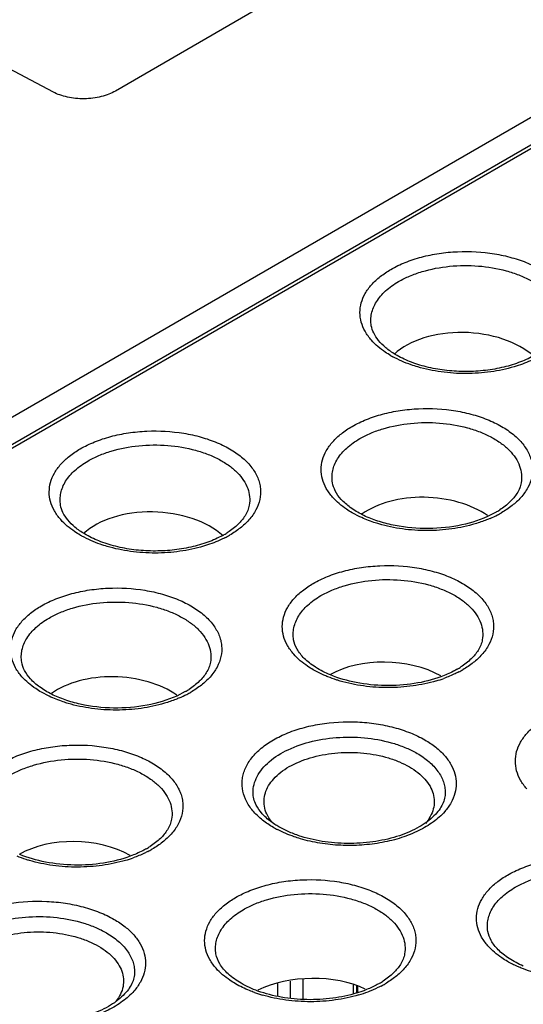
# Model space of a CAD drawing. Header units: inches. Extents: x 0 to 34, y 0 to 22.
# Tile 114 of 121: x 29.748 to 30.092, y 20.113 to 20.785. Entities that reach past the tile are written whole.
import ezdxf

# ---------------------------------------------------------------- set-up
doc = ezdxf.new("R2010")
doc.units = ezdxf.units.IN
doc.header["$LTSCALE"] = 1.87
doc.header["$MEASUREMENT"] = 0
doc.layers.get('0').update_dxf_attribs({"linetype": 'CONTINUOUS'})

msp = doc.modelspace()

# ---------------------------------------------------------------- linework, layer by layer
at = {"color": 7, "linetype": 'CONTINUOUS'}
for p, q in [((29.77145, 20.73595), (29.25366, 21.01047)), ((30.53019, 20.96828), (27.45427, 19.19229)), ((27.45272, 19.17048), (30.52863, 20.94648)), ((27.45427, 19.17392), (30.53019, 20.94991)), ((29.92, 20.79798), (29.81382, 20.73667)), ((29.98076, 20.44609), (29.97536, 20.4489)), ((30.07364, 20.44927), (30.06779, 20.44628)), ((29.76862, 20.3236), (29.76322, 20.32642)), ((29.86151, 20.32679), (29.85566, 20.3238)), ((29.92455, 20.12784), (29.92455, 20.11925)), ((29.93315, 20.1293), (29.93315, 20.11758)), ((29.94174, 20.13075), (29.94174, 20.11708)), ((29.9763, 20.12057), (29.9763, 20.12671)), ((29.9785, 20.12124), (29.9785, 20.12619)), ((29.97917, 20.12152), (29.97917, 20.12601))]:
    msp.add_line(p, q, dxfattribs=at)
for centre, radius, start, end in [((30.03624, 20.6156), 0.06874, 239.99878, 241.14304), ((30.04519, 20.49861), 0.05695, 299.96782, 302.98666), ((30.04261, 20.50915), 0.06956, 297.43017, 299.99184), ((30.03893, 20.51623), 0.07754, 293.32525, 297.4347), ((29.85957, 20.4833), 0.05695, 299.96782, 302.98666), ((29.82411, 20.49312), 0.06874, 239.99878, 241.14304), ((29.85771, 20.48647), 0.06063, 298.91904, 299.99765), ((29.85676, 20.49426), 0.07004, 296.96192, 299.98799), ((30.01867, 20.39144), 0.05695, 299.96782, 302.98666), ((30.0161, 20.40198), 0.06956, 297.43017, 299.99184), ((30.00587, 20.42511), 0.09489, 286.55385, 289.8576), ((29.83306, 20.37613), 0.05695, 299.96782, 302.98666), ((29.8268, 20.39375), 0.07754, 293.32525, 297.4347), ((29.83048, 20.38667), 0.06956, 297.43017, 299.99184), ((29.95735, 20.29609), 0.07149, 240.02644, 242.51799), ((29.80654, 20.26896), 0.05695, 299.96782, 302.98666), ((29.79374, 20.30263), 0.09489, 286.55385, 289.8576), ((29.80397, 20.2795), 0.06956, 297.43017, 299.99184), ((29.96564, 20.1771), 0.05695, 299.96782, 302.98666), ((29.96307, 20.18763), 0.06956, 297.43017, 299.99184), ((29.94127, 20.21223), 0.09642, 250.30036, 253.6562), ((29.95353, 20.2026), 0.08523, 287.11311, 291.20644), ((29.95318, 20.20974), 0.0938, 286.5353, 290.72464)]:
    msp.add_arc(centre, radius, start, end, dxfattribs=at)
for centre, major_axis, ratio, start_param, end_param in [((30.05259, 20.5371), (0.05723, -0.00274), 0.606763, 6.924922, 8.889642), ((30.02608, 20.42511), (0.05641, -0.0027), 0.606763, 7.050068, 8.771314), ((29.84046, 20.41461), (0.05723, -0.00274), 0.606763, 6.924922, 8.889642), ((29.99957, 20.31312), (0.05558, -0.00267), 0.606763, 0.885787, 2.385296), ((29.81395, 20.30262), (0.05641, -0.0027), 0.606763, 7.050068, 8.771314), ((29.78744, 20.19064), (0.05558, -0.00267), 0.606763, 0.885787, 2.385296), ((29.94702, 20.09993), (0.05584, 0.00163), 0.556899, 0.82167, 2.254665)]:
    msp.add_ellipse(centre, major_axis=major_axis, ratio=ratio, start_param=start_param, end_param=end_param, dxfattribs=at)
for points, knots in [([(29.81382, 20.73667), (29.81239, 20.73582), (29.80922, 20.73434), (29.80404, 20.73274), (29.7984, 20.73172), (29.79253, 20.7313), (29.78668, 20.73156), (29.78109, 20.73243), (29.77598, 20.73384), (29.77286, 20.73518), (29.77145, 20.73595)], [0, 0, 0, 0, 0.113624, 0.237981, 0.369583, 0.504521, 0.638909, 0.768872, 0.890453, 1, 1, 1, 1]), ([(30.00188, 20.61498), (30.00501, 20.61679), (30.01181, 20.62003), (30.02286, 20.62364), (30.03483, 20.62608), (30.05151, 20.62767), (30.06835, 20.62674), (30.08436, 20.62325), (30.09527, 20.6195), (30.1049, 20.61471), (30.11294, 20.609), (30.11917, 20.60253), (30.12273, 20.59649), (30.12438, 20.59154), (30.12523, 20.58663), (30.12486, 20.58028), (30.12204, 20.57289), (30.11887, 20.56852), (30.11702, 20.56644)], [0, 0, 0, 0, 0.065777, 0.136506, 0.210851, 0.28744, 0.440954, 0.51491, 0.585023, 0.650204, 0.70976, 0.763618, 0.81249, 0.835598, 0.858158, 0.902847, 0.949379, 1, 1, 1, 1]), ([(30.00713, 20.60668), (30.00955, 20.60808), (30.01477, 20.61063), (30.02624, 20.6147), (30.04203, 20.61767), (30.06149, 20.61786), (30.07741, 20.61522), (30.08911, 20.6114), (30.09688, 20.60786), (30.10364, 20.60368), (30.10924, 20.59894), (30.11353, 20.59372), (30.11642, 20.58815), (30.11777, 20.58233), (30.11761, 20.57843), (30.11729, 20.57654)], [0, 0, 0, 0, 0.06325, 0.130799, 0.274719, 0.423769, 0.568746, 0.637084, 0.701446, 0.761221, 0.816179, 0.866494, 0.912927, 0.956815, 1, 1, 1, 1]), ([(29.98857, 20.56666), (29.98694, 20.56852), (29.98411, 20.5724), (29.98136, 20.57887), (29.98044, 20.58556), (29.98138, 20.59225), (29.98414, 20.59872), (29.98859, 20.6048), (29.99459, 20.61035), (29.99932, 20.61351), (30.00188, 20.61498)], [0, 0, 0, 0, 0.126353, 0.24342, 0.355291, 0.467176, 0.584276, 0.710774, 0.849241, 1, 1, 1, 1]), ([(29.98849, 20.57654), (29.98826, 20.5779), (29.98805, 20.58068), (29.98853, 20.58486), (29.98982, 20.58897), (29.99265, 20.59444), (29.99826, 20.60085), (30.00395, 20.60485), (30.00713, 20.60668)], [0, 0, 0, 0, 0.109775, 0.219803, 0.332664, 0.450677, 0.708274, 1, 1, 1, 1]), ([(30.00488, 20.55688), (30.00257, 20.55826), (29.99842, 20.56115), (29.99337, 20.56611), (29.99, 20.57123), (29.98879, 20.57483), (29.98849, 20.57654)], [0, 0, 0, 0, 0.306563, 0.573734, 0.801906, 1, 1, 1, 1]), ([(30.00187, 20.55608), (30.00056, 20.55683), (29.99574, 20.55984), (29.99132, 20.56353), (29.98857, 20.56666)], [0, 0, 0, 0, 0.266936, 1, 1, 1, 1]), ([(30.09916, 20.55588), (30.09592, 20.5541), (30.08882, 20.55094), (30.07725, 20.54761), (30.06467, 20.5456), (30.05162, 20.54501), (30.03862, 20.54588), (30.0262, 20.54815), (30.01488, 20.55172), (30.00799, 20.55502), (30.00488, 20.55688)], [0, 0, 0, 0, 0.11335, 0.237279, 0.368316, 0.502827, 0.63697, 0.766916, 0.889021, 1, 1, 1, 1]), ([(30.0202, 20.54839), (30.01866, 20.54885), (30.01278, 20.55073), (30.00707, 20.5532), (30.00307, 20.5554)], [0, 0, 0, 0, 0.260911, 1, 1, 1, 1]), ([(30.10065, 20.55431), (30.09952, 20.55373), (30.09476, 20.55146), (30.08978, 20.54964), (30.08594, 20.5485)], [0, 0, 0, 0, 0.240495, 1, 1, 1, 1]), ([(30.08594, 20.5485), (30.08073, 20.54695), (30.06984, 20.54465), (30.05309, 20.54349), (30.03634, 20.54459), (30.02543, 20.54686), (30.0202, 20.54839)], [0, 0, 0, 0, 0.245209, 0.499772, 0.75449, 1, 1, 1, 1]), ([(29.97536, 20.50781), (29.97849, 20.50962), (29.9853, 20.51286), (29.99634, 20.51647), (30.00831, 20.51891), (30.025, 20.5205), (30.04183, 20.51957), (30.05785, 20.51608), (30.06876, 20.51233), (30.07838, 20.50754), (30.08643, 20.50183), (30.09266, 20.49535), (30.09622, 20.48932), (30.09786, 20.48437), (30.09871, 20.47946), (30.09834, 20.4731), (30.09552, 20.46572), (30.09236, 20.46135), (30.0905, 20.45927)], [0, 0, 0, 0, 0.065777, 0.136506, 0.210851, 0.28744, 0.440954, 0.51491, 0.585023, 0.650204, 0.70976, 0.763618, 0.81249, 0.835598, 0.858158, 0.902847, 0.949379, 1, 1, 1, 1]), ([(29.98061, 20.49951), (29.98304, 20.50091), (29.98825, 20.50346), (29.99972, 20.50753), (30.01551, 20.5105), (30.03497, 20.51069), (30.0509, 20.50805), (30.06259, 20.50423), (30.07036, 20.50069), (30.07712, 20.49651), (30.08272, 20.49176), (30.08702, 20.48655), (30.0899, 20.48097), (30.09125, 20.47516), (30.09109, 20.47125), (30.09077, 20.46937)], [0, 0, 0, 0, 0.06325, 0.130799, 0.274719, 0.423769, 0.568746, 0.637084, 0.701446, 0.761221, 0.816179, 0.866494, 0.912927, 0.956815, 1, 1, 1, 1]), ([(29.78974, 20.4925), (29.79288, 20.49431), (29.79968, 20.49755), (29.81073, 20.50116), (29.8227, 20.5036), (29.83938, 20.50519), (29.85622, 20.50426), (29.87223, 20.50077), (29.88314, 20.49702), (29.89276, 20.49223), (29.90081, 20.48652), (29.90704, 20.48004), (29.9106, 20.47401), (29.91224, 20.46906), (29.9131, 20.46415), (29.91272, 20.45779), (29.90991, 20.45041), (29.90674, 20.44604), (29.90489, 20.44396)], [0, 0, 0, 0, 0.065777, 0.136506, 0.210851, 0.28744, 0.440954, 0.51491, 0.585023, 0.650204, 0.70976, 0.763618, 0.81249, 0.835598, 0.858158, 0.902847, 0.949379, 1, 1, 1, 1]), ([(29.96205, 20.45949), (29.96042, 20.46135), (29.95759, 20.46523), (29.95485, 20.4717), (29.95393, 20.47839), (29.95486, 20.48508), (29.95762, 20.49154), (29.96207, 20.49762), (29.96808, 20.50318), (29.9728, 20.50634), (29.97536, 20.50781)], [0, 0, 0, 0, 0.126353, 0.24342, 0.355291, 0.467176, 0.584276, 0.710774, 0.849241, 1, 1, 1, 1]), ([(29.795, 20.4842), (29.79742, 20.4856), (29.80264, 20.48815), (29.81411, 20.49222), (29.82989, 20.49519), (29.84936, 20.49538), (29.86528, 20.49274), (29.87698, 20.48892), (29.88475, 20.48538), (29.89151, 20.4812), (29.8971, 20.47645), (29.9014, 20.47124), (29.90428, 20.46566), (29.90564, 20.45985), (29.90548, 20.45594), (29.90515, 20.45406)], [0, 0, 0, 0, 0.06325, 0.130799, 0.274719, 0.423769, 0.568746, 0.637084, 0.701446, 0.761221, 0.816179, 0.866494, 0.912927, 0.956815, 1, 1, 1, 1]), ([(29.96198, 20.46937), (29.96174, 20.47073), (29.96153, 20.47351), (29.96201, 20.47768), (29.9633, 20.4818), (29.96614, 20.48727), (29.97174, 20.49368), (29.97744, 20.49767), (29.98061, 20.49951)], [0, 0, 0, 0, 0.109775, 0.219803, 0.332664, 0.450677, 0.708274, 1, 1, 1, 1]), ([(29.77644, 20.44418), (29.77481, 20.44603), (29.77198, 20.44992), (29.76923, 20.45639), (29.76831, 20.46308), (29.76925, 20.46977), (29.77201, 20.47623), (29.77646, 20.48231), (29.78246, 20.48787), (29.78719, 20.49102), (29.78974, 20.4925)], [0, 0, 0, 0, 0.126353, 0.24342, 0.355291, 0.467176, 0.584276, 0.710774, 0.849241, 1, 1, 1, 1]), ([(29.77636, 20.45406), (29.77613, 20.45542), (29.77591, 20.4582), (29.7764, 20.46237), (29.77769, 20.46649), (29.78052, 20.47196), (29.78612, 20.47837), (29.79182, 20.48236), (29.795, 20.4842)], [0, 0, 0, 0, 0.109775, 0.219803, 0.332664, 0.450677, 0.708274, 1, 1, 1, 1]), ([(29.98237, 20.44752), (29.97951, 20.44896), (29.97434, 20.45203), (29.96803, 20.45751), (29.9638, 20.46329), (29.96231, 20.46742), (29.96198, 20.46937)], [0, 0, 0, 0, 0.311341, 0.581131, 0.807674, 1, 1, 1, 1]), ([(30.09077, 20.46937), (30.09056, 20.46815), (30.08984, 20.46562), (30.08864, 20.46329), (30.08791, 20.46213)], [0, 0, 0, 0, 0.475493, 1, 1, 1, 1]), ([(30.08791, 20.46213), (30.08659, 20.46001), (30.08303, 20.45579), (30.07868, 20.45245), (30.0762, 20.45084)], [0, 0, 0, 0, 0.458199, 1, 1, 1, 1]), ([(29.97536, 20.4489), (29.97404, 20.44966), (29.96923, 20.45266), (29.96481, 20.45636), (29.96205, 20.45949)], [0, 0, 0, 0, 0.266936, 1, 1, 1, 1]), ([(30.0905, 20.45927), (30.08872, 20.45727), (30.08458, 20.45347), (30.07991, 20.45036), (30.07739, 20.4489)], [0, 0, 0, 0, 0.479081, 1, 1, 1, 1]), ([(29.79275, 20.4344), (29.79044, 20.43578), (29.78629, 20.43867), (29.78124, 20.44362), (29.77787, 20.44875), (29.77666, 20.45235), (29.77636, 20.45406)], [0, 0, 0, 0, 0.306563, 0.573734, 0.801906, 1, 1, 1, 1]), ([(29.90516, 20.45406), (29.90494, 20.45284), (29.90422, 20.45031), (29.90302, 20.44798), (29.9023, 20.44682)], [0, 0, 0, 0, 0.475493, 1, 1, 1, 1]), ([(29.78974, 20.43359), (29.78843, 20.43435), (29.78361, 20.43735), (29.77919, 20.44105), (29.77644, 20.44418)], [0, 0, 0, 0, 0.266936, 1, 1, 1, 1]), ([(29.9023, 20.44682), (29.90098, 20.4447), (29.89742, 20.44048), (29.89306, 20.43714), (29.89058, 20.43553)], [0, 0, 0, 0, 0.458199, 1, 1, 1, 1]), ([(29.90489, 20.44396), (29.9031, 20.44196), (29.89896, 20.43816), (29.89429, 20.43505), (29.89177, 20.43359)], [0, 0, 0, 0, 0.479081, 1, 1, 1, 1]), ([(29.99369, 20.44122), (29.99255, 20.44156), (29.98815, 20.44293), (29.98385, 20.44463), (29.98076, 20.44609)], [0, 0, 0, 0, 0.25754, 1, 1, 1, 1]), ([(30.06779, 20.44628), (30.06137, 20.44338), (30.04708, 20.43918), (30.02469, 20.43736), (30.00578, 20.43945), (29.99175, 20.44337), (29.98534, 20.44602), (29.98237, 20.44752)], [0, 0, 0, 0, 0.24092, 0.503185, 0.763718, 0.886263, 1, 1, 1, 1]), ([(30.05942, 20.44133), (30.05421, 20.43978), (30.04332, 20.43747), (30.02658, 20.43632), (30.00982, 20.43742), (29.99891, 20.43969), (29.99369, 20.44122)], [0, 0, 0, 0, 0.245209, 0.499772, 0.75449, 1, 1, 1, 1]), ([(30.06964, 20.44502), (30.06883, 20.44467), (30.06548, 20.44329), (30.06205, 20.44211), (30.05942, 20.44133)], [0, 0, 0, 0, 0.244104, 1, 1, 1, 1]), ([(29.80807, 20.42591), (29.80653, 20.42636), (29.80064, 20.42825), (29.79494, 20.43071), (29.79094, 20.43292)], [0, 0, 0, 0, 0.260911, 1, 1, 1, 1]), ([(29.88703, 20.4334), (29.88379, 20.43161), (29.87669, 20.42846), (29.86511, 20.42512), (29.85254, 20.42311), (29.83949, 20.42253), (29.82649, 20.42339), (29.81407, 20.42567), (29.80275, 20.42924), (29.79586, 20.43254), (29.79275, 20.4344)], [0, 0, 0, 0, 0.11335, 0.237279, 0.368316, 0.502827, 0.63697, 0.766916, 0.889021, 1, 1, 1, 1]), ([(29.88852, 20.43183), (29.88739, 20.43125), (29.88263, 20.42898), (29.87765, 20.42716), (29.87381, 20.42602)], [0, 0, 0, 0, 0.240495, 1, 1, 1, 1]), ([(29.87381, 20.42602), (29.8686, 20.42447), (29.8577, 20.42216), (29.84096, 20.42101), (29.82421, 20.42211), (29.8133, 20.42438), (29.80807, 20.42591)], [0, 0, 0, 0, 0.245209, 0.499772, 0.75449, 1, 1, 1, 1]), ([(29.94884, 20.40064), (29.95198, 20.40245), (29.95878, 20.40568), (29.96982, 20.4093), (29.98179, 20.41173), (29.99848, 20.41333), (30.01532, 20.4124), (30.03133, 20.40891), (30.04224, 20.40516), (30.05186, 20.40037), (30.05991, 20.39465), (30.06614, 20.38818), (30.0697, 20.38215), (30.07134, 20.3772), (30.0722, 20.37229), (30.07182, 20.36593), (30.06901, 20.35855), (30.06584, 20.35418), (30.06399, 20.3521)], [0, 0, 0, 0, 0.065777, 0.136506, 0.210851, 0.28744, 0.440954, 0.51491, 0.585023, 0.650204, 0.70976, 0.763618, 0.81249, 0.835598, 0.858158, 0.902847, 0.949379, 1, 1, 1, 1]), ([(29.9541, 20.39234), (29.95652, 20.39373), (29.96173, 20.39628), (29.97321, 20.40036), (29.98899, 20.40332), (30.00846, 20.40352), (30.02438, 20.40088), (30.03608, 20.39705), (30.04385, 20.39352), (30.05061, 20.38933), (30.0562, 20.38459), (30.0605, 20.37938), (30.06338, 20.3738), (30.06474, 20.36799), (30.06458, 20.36408), (30.06425, 20.3622)], [0, 0, 0, 0, 0.06325, 0.130799, 0.274719, 0.423769, 0.568746, 0.637084, 0.701446, 0.761221, 0.816179, 0.866494, 0.912927, 0.956815, 1, 1, 1, 1]), ([(29.76323, 20.38533), (29.76636, 20.38714), (29.77317, 20.39037), (29.78421, 20.39399), (29.79618, 20.39642), (29.81286, 20.39802), (29.8297, 20.39709), (29.84571, 20.3936), (29.85662, 20.38985), (29.86625, 20.38506), (29.87429, 20.37934), (29.88053, 20.37287), (29.88408, 20.36684), (29.88573, 20.36189), (29.88658, 20.35698), (29.88621, 20.35062), (29.88339, 20.34324), (29.88022, 20.33886), (29.87837, 20.33679)], [0, 0, 0, 0, 0.065777, 0.136506, 0.210851, 0.28744, 0.440954, 0.51491, 0.585023, 0.650204, 0.70976, 0.763618, 0.81249, 0.835598, 0.858158, 0.902847, 0.949379, 1, 1, 1, 1]), ([(29.93554, 20.35232), (29.9339, 20.35417), (29.93108, 20.35806), (29.92833, 20.36452), (29.92741, 20.37122), (29.92835, 20.37791), (29.93111, 20.38437), (29.93556, 20.39045), (29.94156, 20.396), (29.94629, 20.39916), (29.94884, 20.40064)], [0, 0, 0, 0, 0.126353, 0.24342, 0.355291, 0.467176, 0.584276, 0.710774, 0.849241, 1, 1, 1, 1]), ([(29.76848, 20.37703), (29.7709, 20.37842), (29.77612, 20.38097), (29.78759, 20.38505), (29.80338, 20.38801), (29.82284, 20.38821), (29.83876, 20.38557), (29.85046, 20.38174), (29.85823, 20.37821), (29.86499, 20.37402), (29.87059, 20.36928), (29.87488, 20.36407), (29.87777, 20.35849), (29.87912, 20.35268), (29.87896, 20.34877), (29.87864, 20.34689)], [0, 0, 0, 0, 0.06325, 0.130799, 0.274719, 0.423769, 0.568746, 0.637084, 0.701446, 0.761221, 0.816179, 0.866494, 0.912927, 0.956815, 1, 1, 1, 1]), ([(29.93546, 20.3622), (29.93523, 20.36356), (29.93501, 20.36633), (29.9355, 20.37051), (29.93679, 20.37462), (29.93962, 20.3801), (29.94522, 20.3865), (29.95092, 20.3905), (29.9541, 20.39234)], [0, 0, 0, 0, 0.109775, 0.219803, 0.332664, 0.450677, 0.708274, 1, 1, 1, 1]), ([(29.74992, 20.33701), (29.74829, 20.33886), (29.74546, 20.34275), (29.74271, 20.34921), (29.7418, 20.35591), (29.74273, 20.3626), (29.74549, 20.36906), (29.74994, 20.37514), (29.75595, 20.38069), (29.76067, 20.38385), (29.76323, 20.38533)], [0, 0, 0, 0, 0.126353, 0.24342, 0.355291, 0.467176, 0.584276, 0.710774, 0.849241, 1, 1, 1, 1]), ([(29.74985, 20.34689), (29.74961, 20.34825), (29.7494, 20.35102), (29.74988, 20.3552), (29.75117, 20.35931), (29.75401, 20.36479), (29.75961, 20.37119), (29.7653, 20.37519), (29.76848, 20.37703)], [0, 0, 0, 0, 0.109775, 0.219803, 0.332664, 0.450677, 0.708274, 1, 1, 1, 1]), ([(29.96056, 20.33819), (29.95706, 20.33965), (29.95212, 20.34213), (29.94634, 20.3462), (29.94183, 20.35015), (29.93767, 20.35526), (29.93584, 20.35999), (29.93546, 20.3622)], [0, 0, 0, 0, 0.31533, 0.457363, 0.587958, 0.813293, 1, 1, 1, 1]), ([(30.06425, 20.3622), (30.06404, 20.36098), (30.06332, 20.35845), (30.06212, 20.35612), (30.0614, 20.35496)], [0, 0, 0, 0, 0.475493, 1, 1, 1, 1]), ([(30.0614, 20.35496), (30.06008, 20.35283), (30.05652, 20.34862), (30.05216, 20.34528), (30.04968, 20.34367)], [0, 0, 0, 0, 0.458199, 1, 1, 1, 1]), ([(29.94884, 20.34173), (29.94753, 20.34249), (29.94271, 20.34549), (29.93829, 20.34919), (29.93554, 20.35232)], [0, 0, 0, 0, 0.266936, 1, 1, 1, 1]), ([(30.06399, 20.3521), (30.0622, 20.3501), (30.05806, 20.3463), (30.05339, 20.34319), (30.05087, 20.34173)], [0, 0, 0, 0, 0.479081, 1, 1, 1, 1]), ([(29.77024, 20.32504), (29.76737, 20.32647), (29.76221, 20.32955), (29.75589, 20.33503), (29.75167, 20.34081), (29.75018, 20.34494), (29.74984, 20.34689)], [0, 0, 0, 0, 0.311341, 0.581131, 0.807674, 1, 1, 1, 1]), ([(29.87864, 20.34689), (29.87843, 20.34567), (29.8777, 20.34314), (29.8765, 20.34081), (29.87578, 20.33965)], [0, 0, 0, 0, 0.475493, 1, 1, 1, 1]), ([(29.95874, 20.33696), (29.95786, 20.33731), (29.95448, 20.33873), (29.9512, 20.34037), (29.94884, 20.34173)], [0, 0, 0, 0, 0.257552, 1, 1, 1, 1]), ([(30.04712, 20.3421), (30.04628, 20.34161), (30.04269, 20.33966), (30.03892, 20.33803), (30.036, 20.33696)], [0, 0, 0, 0, 0.238346, 1, 1, 1, 1]), ([(29.76322, 20.32642), (29.76191, 20.32718), (29.75709, 20.33018), (29.75267, 20.33388), (29.74992, 20.33701)], [0, 0, 0, 0, 0.266936, 1, 1, 1, 1]), ([(29.87578, 20.33965), (29.87446, 20.33752), (29.8709, 20.33331), (29.86654, 20.32997), (29.86406, 20.32836)], [0, 0, 0, 0, 0.458199, 1, 1, 1, 1]), ([(29.87837, 20.33679), (29.87659, 20.33479), (29.87245, 20.33099), (29.86778, 20.32787), (29.86526, 20.32642)], [0, 0, 0, 0, 0.479081, 1, 1, 1, 1]), ([(29.96717, 20.33405), (29.96645, 20.33426), (29.9636, 20.33513), (29.9608, 20.33613), (29.95874, 20.33696)], [0, 0, 0, 0, 0.254504, 1, 1, 1, 1]), ([(30.036, 20.33696), (30.03013, 20.3348), (30.0175, 20.33168), (29.99795, 20.33037), (29.97857, 20.33231), (29.96622, 20.33584), (29.96056, 20.33819)], [0, 0, 0, 0, 0.243944, 0.503276, 0.760952, 1, 1, 1, 1]), ([(30.03291, 20.33416), (30.0277, 20.3326), (30.0168, 20.3303), (30.00006, 20.32915), (29.98331, 20.33025), (29.9724, 20.33252), (29.96717, 20.33405)], [0, 0, 0, 0, 0.245209, 0.499772, 0.75449, 1, 1, 1, 1]), ([(30.04814, 20.34024), (30.04736, 20.33983), (30.04409, 20.3382), (30.0407, 20.33681), (30.0381, 20.33587)], [0, 0, 0, 0, 0.242753, 1, 1, 1, 1]), ([(29.78156, 20.31874), (29.78042, 20.31907), (29.77602, 20.32045), (29.77172, 20.32215), (29.76862, 20.3236)], [0, 0, 0, 0, 0.25754, 1, 1, 1, 1]), ([(29.85566, 20.3238), (29.84923, 20.3209), (29.83495, 20.3167), (29.81256, 20.31487), (29.79364, 20.31696), (29.77962, 20.32088), (29.77321, 20.32354), (29.77024, 20.32504)], [0, 0, 0, 0, 0.24092, 0.503185, 0.763718, 0.886263, 1, 1, 1, 1]), ([(29.8575, 20.32254), (29.85669, 20.32219), (29.85335, 20.32081), (29.84992, 20.31963), (29.84729, 20.31885)], [0, 0, 0, 0, 0.244104, 1, 1, 1, 1]), ([(29.84729, 20.31885), (29.84208, 20.31729), (29.83119, 20.31499), (29.81444, 20.31384), (29.79769, 20.31494), (29.78678, 20.31721), (29.78156, 20.31874)], [0, 0, 0, 0, 0.245209, 0.499772, 0.75449, 1, 1, 1, 1]), ([(30.09464, 20.26045), (30.093, 20.26231), (30.09017, 20.2662), (30.08743, 20.27266), (30.08651, 20.27935), (30.08745, 20.28604), (30.09021, 20.29251), (30.09466, 20.29859), (30.10066, 20.30414), (30.10539, 20.3073), (30.10794, 20.30878)], [0, 0, 0, 0, 0.126353, 0.24342, 0.355291, 0.467176, 0.584276, 0.710774, 0.849241, 1, 1, 1, 1]), ([(29.90833, 20.24468), (29.90645, 20.24678), (29.90325, 20.25122), (29.9004, 20.2587), (29.90002, 20.26514), (29.90089, 20.27012), (29.90255, 20.27513), (29.90616, 20.28125), (29.91248, 20.28781), (29.92064, 20.2936), (29.93039, 20.29845), (29.94145, 20.30225), (29.95768, 20.30578), (29.97474, 20.30673), (29.99165, 20.30511), (30.00378, 20.30264), (30.01498, 20.29898), (30.02187, 20.2957), (30.02505, 20.29387)], [0, 0, 0, 0, 0.050612, 0.097139, 0.141826, 0.164386, 0.187495, 0.236371, 0.290233, 0.349792, 0.414975, 0.485089, 0.559045, 0.712556, 0.789142, 0.863486, 0.93422, 1, 1, 1, 1]), ([(29.90772, 20.25789), (29.90772, 20.25976), (29.90821, 20.26359), (29.91041, 20.26912), (29.91398, 20.27436), (29.92069, 20.28109), (29.93212, 20.28805), (29.94856, 20.29354), (29.967, 20.29614), (29.98596, 20.29561), (30.00124, 20.29256), (30.01234, 20.28853), (30.01739, 20.28604), (30.01975, 20.28468)], [0, 0, 0, 0, 0.042855, 0.08748, 0.135302, 0.187261, 0.304501, 0.438142, 0.582459, 0.729577, 0.871156, 0.937633, 1, 1, 1, 1]), ([(30.02505, 20.29387), (30.02764, 20.29237), (30.03242, 20.28917), (30.03851, 20.28355), (30.04302, 20.27739), (30.04582, 20.27085), (30.04677, 20.26407), (30.04585, 20.25729), (30.04308, 20.25075), (30.04022, 20.24681), (30.03857, 20.24493)], [0, 0, 0, 0, 0.150773, 0.289263, 0.41579, 0.532916, 0.644816, 0.756679, 0.87371, 1, 1, 1, 1]), ([(29.73671, 20.27816), (29.73984, 20.27997), (29.74665, 20.2832), (29.75769, 20.28681), (29.76966, 20.28925), (29.78635, 20.29085), (29.80318, 20.28991), (29.8192, 20.28642), (29.83011, 20.28267), (29.83973, 20.27788), (29.84778, 20.27217), (29.85401, 20.2657), (29.85757, 20.25967), (29.85921, 20.25472), (29.86006, 20.2498), (29.85969, 20.24345), (29.85687, 20.23607), (29.85371, 20.23169), (29.85185, 20.22962)], [0, 0, 0, 0, 0.065777, 0.136506, 0.210851, 0.28744, 0.440954, 0.51491, 0.585023, 0.650204, 0.70976, 0.763618, 0.81249, 0.835598, 0.858158, 0.902847, 0.949379, 1, 1, 1, 1]), ([(29.74196, 20.26985), (29.74439, 20.27125), (29.7496, 20.2738), (29.76108, 20.27788), (29.77686, 20.28084), (29.79633, 20.28104), (29.81225, 20.2784), (29.82394, 20.27457), (29.83172, 20.27104), (29.83847, 20.26685), (29.84407, 20.26211), (29.84837, 20.2569), (29.85125, 20.25132), (29.8526, 20.2455), (29.85245, 20.2416), (29.85212, 20.23972)], [0, 0, 0, 0, 0.06325, 0.130799, 0.274719, 0.423769, 0.568746, 0.637084, 0.701446, 0.761221, 0.816179, 0.866494, 0.912927, 0.956815, 1, 1, 1, 1]), ([(29.91545, 20.24874), (29.91519, 20.25043), (29.91511, 20.25393), (29.91639, 20.25912), (29.91904, 20.2641), (29.92294, 20.26874), (29.928, 20.27297), (29.9364, 20.2781), (29.94905, 20.28281), (29.96581, 20.28555), (29.98323, 20.28535), (29.99735, 20.28268), (30.00761, 20.27903), (30.01227, 20.27675), (30.01444, 20.2755)], [0, 0, 0, 0, 0.043125, 0.087067, 0.133626, 0.184108, 0.239216, 0.299138, 0.431777, 0.576735, 0.725624, 0.869392, 0.936857, 1, 1, 1, 1]), ([(30.01975, 20.28468), (30.02262, 20.28302), (30.02785, 20.27942), (30.03409, 20.27287), (30.03745, 20.26668), (30.03875, 20.26164), (30.03896, 20.25913), (30.03896, 20.25789)], [0, 0, 0, 0, 0.289315, 0.54869, 0.781661, 0.891834, 1, 1, 1, 1]), ([(30.01444, 20.2755), (30.01649, 20.27432), (30.02027, 20.27179), (30.02509, 20.26735), (30.02867, 20.26249), (30.03091, 20.25732), (30.03171, 20.25197), (30.03102, 20.24661), (30.02889, 20.24143), (30.02666, 20.23831), (30.02538, 20.23681)], [0, 0, 0, 0, 0.150755, 0.28943, 0.416214, 0.533538, 0.645522, 0.757342, 0.874111, 1, 1, 1, 1]), ([(29.90985, 20.24943), (29.90916, 20.25079), (29.90809, 20.25355), (29.90772, 20.25649), (29.90772, 20.25789)], [0, 0, 0, 0, 0.521948, 1, 1, 1, 1]), ([(30.03897, 20.25789), (30.03897, 20.25659), (30.03865, 20.25389), (30.03721, 20.24984), (30.03473, 20.24576), (30.02977, 20.24009), (30.02081, 20.23368), (30.00731, 20.22789), (29.99144, 20.22413), (29.97432, 20.22275), (29.95714, 20.22385), (29.94599, 20.22628), (29.94069, 20.22794)], [0, 0, 0, 0, 0.034274, 0.071356, 0.112818, 0.159645, 0.269961, 0.400646, 0.546097, 0.699473, 0.853276, 1, 1, 1, 1]), ([(29.91584, 20.24157), (29.91519, 20.24219), (29.91289, 20.24457), (29.91093, 20.24728), (29.90985, 20.24943)], [0, 0, 0, 0, 0.272698, 1, 1, 1, 1]), ([(29.92023, 20.23813), (29.91899, 20.23974), (29.91692, 20.24309), (29.91574, 20.24688), (29.91545, 20.24874)], [0, 0, 0, 0, 0.517606, 1, 1, 1, 1]), ([(29.85212, 20.23972), (29.85191, 20.2385), (29.85119, 20.23597), (29.84999, 20.23364), (29.84927, 20.23248)], [0, 0, 0, 0, 0.475493, 1, 1, 1, 1]), ([(29.92163, 20.23416), (29.91908, 20.23563), (29.91434, 20.23879), (29.91014, 20.24265), (29.90833, 20.24468)], [0, 0, 0, 0, 0.52094, 1, 1, 1, 1]), ([(29.92538, 20.23453), (29.92447, 20.23506), (29.92109, 20.23713), (29.91793, 20.23956), (29.91584, 20.24157)], [0, 0, 0, 0, 0.267843, 1, 1, 1, 1]), ([(30.03857, 20.24493), (30.03628, 20.24232), (30.03073, 20.23741), (30.02072, 20.2315), (30.00894, 20.22682), (29.99583, 20.22356), (29.98189, 20.22181), (29.96761, 20.22165), (29.95356, 20.22309), (29.94445, 20.22512), (29.94006, 20.22642)], [0, 0, 0, 0, 0.099485, 0.210286, 0.331536, 0.461131, 0.596179, 0.733339, 0.869047, 1, 1, 1, 1]), ([(29.94069, 20.22794), (29.93794, 20.2288), (29.93271, 20.23072), (29.9277, 20.23319), (29.92538, 20.23453)], [0, 0, 0, 0, 0.518793, 1, 1, 1, 1]), ([(29.84927, 20.23248), (29.84795, 20.23035), (29.84438, 20.22614), (29.84003, 20.22279), (29.83755, 20.22119)], [0, 0, 0, 0, 0.458199, 1, 1, 1, 1]), ([(29.85185, 20.22962), (29.85007, 20.22762), (29.84593, 20.22382), (29.84126, 20.2207), (29.83874, 20.21925)], [0, 0, 0, 0, 0.479081, 1, 1, 1, 1]), ([(29.94006, 20.22642), (29.93866, 20.22683), (29.93329, 20.22855), (29.92806, 20.23074), (29.92436, 20.23266)], [0, 0, 0, 0, 0.259744, 1, 1, 1, 1]), ([(29.83499, 20.21962), (29.83415, 20.21913), (29.83056, 20.21717), (29.82679, 20.21555), (29.82387, 20.21448)], [0, 0, 0, 0, 0.238346, 1, 1, 1, 1]), ([(29.75504, 20.21157), (29.75431, 20.21178), (29.75147, 20.21265), (29.74866, 20.21365), (29.74661, 20.21448)], [0, 0, 0, 0, 0.254504, 1, 1, 1, 1]), ([(29.82387, 20.21448), (29.81799, 20.21232), (29.80537, 20.2092), (29.78581, 20.20788), (29.76643, 20.20982), (29.75409, 20.21335), (29.74843, 20.21571)], [0, 0, 0, 0, 0.243944, 0.503276, 0.760952, 1, 1, 1, 1]), ([(29.83601, 20.21775), (29.83523, 20.21734), (29.83196, 20.21572), (29.82857, 20.21432), (29.82597, 20.21338)], [0, 0, 0, 0, 0.242753, 1, 1, 1, 1]), ([(30.08143, 20.2016), (30.08456, 20.20341), (30.09136, 20.20665), (30.10241, 20.21026), (30.11438, 20.2127), (30.13106, 20.21429), (30.1479, 20.21336), (30.16391, 20.20987), (30.17482, 20.20612), (30.18445, 20.20133), (30.19249, 20.19562), (30.19872, 20.18915), (30.20228, 20.18311), (30.20393, 20.17816), (30.20478, 20.17325), (30.20441, 20.1669), (30.20159, 20.15952), (30.19842, 20.15514), (30.19657, 20.15307)], [0, 0, 0, 0, 0.065777, 0.136506, 0.210851, 0.28744, 0.440954, 0.51491, 0.585023, 0.650204, 0.70976, 0.763618, 0.81249, 0.835598, 0.858158, 0.902847, 0.949379, 1, 1, 1, 1]), ([(29.82078, 20.21167), (29.81556, 20.21012), (29.80467, 20.20782), (29.78793, 20.20667), (29.77117, 20.20777), (29.76026, 20.21003), (29.75504, 20.21157)], [0, 0, 0, 0, 0.245209, 0.499772, 0.75449, 1, 1, 1, 1]), ([(30.06812, 20.15328), (30.06649, 20.15514), (30.06366, 20.15902), (30.06091, 20.16549), (30.05999, 20.17218), (30.06093, 20.17887), (30.06369, 20.18534), (30.06814, 20.19142), (30.07414, 20.19697), (30.07887, 20.20013), (30.08143, 20.2016)], [0, 0, 0, 0, 0.126353, 0.24342, 0.355291, 0.467176, 0.584276, 0.710774, 0.849241, 1, 1, 1, 1]), ([(30.08668, 20.1933), (30.0891, 20.1947), (30.09432, 20.19725), (30.10579, 20.20133), (30.12158, 20.20429), (30.14104, 20.20449), (30.15696, 20.20185), (30.16866, 20.19802), (30.17643, 20.19449), (30.18319, 20.1903), (30.18879, 20.18556), (30.19308, 20.18035), (30.19597, 20.17477), (30.19732, 20.16895), (30.19716, 20.16505), (30.19684, 20.16317)], [0, 0, 0, 0, 0.06325, 0.130799, 0.274719, 0.423769, 0.568746, 0.637084, 0.701446, 0.761221, 0.816179, 0.866494, 0.912927, 0.956815, 1, 1, 1, 1]), ([(29.89581, 20.18629), (29.89894, 20.1881), (29.90575, 20.19134), (29.91679, 20.19495), (29.92876, 20.19739), (29.94545, 20.19898), (29.96228, 20.19805), (29.9783, 20.19456), (29.98921, 20.19081), (29.99883, 20.18602), (30.00688, 20.18031), (30.01311, 20.17384), (30.01667, 20.1678), (30.01831, 20.16285), (30.01916, 20.15794), (30.01879, 20.15159), (30.01597, 20.14421), (30.01281, 20.13983), (30.01095, 20.13776)], [0, 0, 0, 0, 0.065777, 0.136506, 0.210851, 0.28744, 0.440954, 0.51491, 0.585023, 0.650204, 0.70976, 0.763618, 0.81249, 0.835598, 0.858158, 0.902847, 0.949379, 1, 1, 1, 1]), ([(30.06804, 20.16317), (30.06781, 20.16452), (30.0676, 20.1673), (30.06808, 20.17148), (30.06937, 20.17559), (30.0722, 20.18107), (30.07781, 20.18747), (30.0835, 20.19147), (30.08668, 20.1933)], [0, 0, 0, 0, 0.109775, 0.219803, 0.332664, 0.450677, 0.708274, 1, 1, 1, 1]), ([(29.88251, 20.13797), (29.88087, 20.13983), (29.87804, 20.14371), (29.8753, 20.15018), (29.87438, 20.15687), (29.87532, 20.16356), (29.87808, 20.17003), (29.88252, 20.17611), (29.88853, 20.18166), (29.89325, 20.18482), (29.89581, 20.18629)], [0, 0, 0, 0, 0.126353, 0.24342, 0.355291, 0.467176, 0.584276, 0.710774, 0.849241, 1, 1, 1, 1]), ([(29.90106, 20.17799), (29.90349, 20.17939), (29.9087, 20.18194), (29.92017, 20.18602), (29.93596, 20.18898), (29.95542, 20.18918), (29.97135, 20.18653), (29.98304, 20.18271), (29.99081, 20.17918), (29.99757, 20.17499), (30.00317, 20.17025), (30.00747, 20.16504), (30.01035, 20.15946), (30.0117, 20.15364), (30.01155, 20.14974), (30.01122, 20.14785)], [0, 0, 0, 0, 0.06325, 0.130799, 0.274719, 0.423769, 0.568746, 0.637084, 0.701446, 0.761221, 0.816179, 0.866494, 0.912927, 0.956815, 1, 1, 1, 1]), ([(29.6962, 20.1222), (29.69432, 20.1243), (29.69111, 20.12873), (29.68826, 20.13622), (29.68789, 20.14266), (29.68876, 20.14763), (29.69042, 20.15265), (29.69403, 20.15877), (29.70035, 20.16532), (29.7085, 20.17111), (29.71826, 20.17597), (29.72932, 20.17977), (29.74555, 20.1833), (29.76261, 20.18425), (29.77952, 20.18263), (29.79165, 20.18016), (29.80284, 20.1765), (29.80974, 20.17322), (29.81292, 20.17138)], [0, 0, 0, 0, 0.050612, 0.097139, 0.141826, 0.164386, 0.187495, 0.236371, 0.290233, 0.349792, 0.414975, 0.485089, 0.559045, 0.712556, 0.789142, 0.863486, 0.93422, 1, 1, 1, 1]), ([(29.69559, 20.13541), (29.69559, 20.13727), (29.69608, 20.14111), (29.69828, 20.14663), (29.70184, 20.15188), (29.70856, 20.15861), (29.71999, 20.16557), (29.73642, 20.17106), (29.75487, 20.17365), (29.77382, 20.17313), (29.78911, 20.17007), (29.8002, 20.16605), (29.80526, 20.16356), (29.80761, 20.1622)], [0, 0, 0, 0, 0.042855, 0.08748, 0.135302, 0.187261, 0.304501, 0.438142, 0.582459, 0.729577, 0.871156, 0.937633, 1, 1, 1, 1]), ([(29.88243, 20.14785), (29.88219, 20.14921), (29.88198, 20.15199), (29.88246, 20.15617), (29.88375, 20.16028), (29.88659, 20.16576), (29.89219, 20.17216), (29.89789, 20.17616), (29.90106, 20.17799)], [0, 0, 0, 0, 0.109775, 0.219803, 0.332664, 0.450677, 0.708274, 1, 1, 1, 1]), ([(29.81292, 20.17138), (29.8155, 20.16989), (29.82029, 20.16669), (29.82637, 20.16107), (29.83088, 20.15491), (29.83368, 20.14837), (29.83464, 20.14159), (29.83372, 20.13481), (29.83095, 20.12826), (29.82809, 20.12433), (29.82644, 20.12245)], [0, 0, 0, 0, 0.150773, 0.289263, 0.41579, 0.532916, 0.644816, 0.756679, 0.87371, 1, 1, 1, 1]), ([(29.70332, 20.12626), (29.70306, 20.12795), (29.70298, 20.13144), (29.70426, 20.13664), (29.70691, 20.14162), (29.71081, 20.14626), (29.71586, 20.15049), (29.72426, 20.15562), (29.73691, 20.16033), (29.75368, 20.16307), (29.7711, 20.16287), (29.78522, 20.1602), (29.79548, 20.15654), (29.80014, 20.15426), (29.80231, 20.15301)], [0, 0, 0, 0, 0.043125, 0.087067, 0.133626, 0.184108, 0.239216, 0.299138, 0.431777, 0.576735, 0.725624, 0.869392, 0.936857, 1, 1, 1, 1]), ([(29.80761, 20.1622), (29.81049, 20.16054), (29.81571, 20.15693), (29.82196, 20.15038), (29.82531, 20.1442), (29.82662, 20.13916), (29.82683, 20.13665), (29.82683, 20.13541)], [0, 0, 0, 0, 0.289315, 0.54869, 0.781661, 0.891834, 1, 1, 1, 1]), ([(30.09225, 20.13953), (30.08888, 20.14099), (30.08411, 20.14346), (30.07853, 20.14748), (30.07419, 20.15136), (30.07018, 20.15639), (30.06842, 20.161), (30.06804, 20.16317)], [0, 0, 0, 0, 0.314661, 0.456417, 0.586832, 0.812329, 1, 1, 1, 1]), ([(29.80231, 20.15301), (29.80435, 20.15183), (29.80814, 20.1493), (29.81296, 20.14487), (29.81654, 20.14001), (29.81878, 20.13484), (29.81957, 20.12949), (29.81889, 20.12413), (29.81676, 20.11894), (29.81453, 20.11582), (29.81325, 20.11433)], [0, 0, 0, 0, 0.150755, 0.28943, 0.416214, 0.533538, 0.645522, 0.757342, 0.874111, 1, 1, 1, 1]), ([(30.08142, 20.1427), (30.08011, 20.14346), (30.07529, 20.14646), (30.07087, 20.15016), (30.06812, 20.15328)], [0, 0, 0, 0, 0.266936, 1, 1, 1, 1]), ([(29.91108, 20.12247), (29.90712, 20.1239), (29.8999, 20.12712), (29.89097, 20.1334), (29.88493, 20.1403), (29.88284, 20.14546), (29.88243, 20.14785)], [0, 0, 0, 0, 0.317704, 0.591759, 0.81673, 1, 1, 1, 1]), ([(30.01122, 20.14785), (30.01101, 20.14663), (30.01029, 20.14411), (30.00909, 20.14177), (30.00836, 20.14061)], [0, 0, 0, 0, 0.475493, 1, 1, 1, 1]), ([(30.00836, 20.14061), (30.00704, 20.13849), (30.00348, 20.13428), (29.99913, 20.13093), (29.99665, 20.12932)], [0, 0, 0, 0, 0.458199, 1, 1, 1, 1]), ([(30.09069, 20.13818), (30.08987, 20.13851), (30.08671, 20.13987), (30.08363, 20.14142), (30.08142, 20.1427)], [0, 0, 0, 0, 0.257156, 1, 1, 1, 1]), ([(29.82683, 20.13541), (29.82683, 20.13411), (29.82652, 20.1314), (29.82508, 20.12736), (29.8226, 20.12328), (29.81764, 20.11761), (29.80867, 20.1112), (29.79518, 20.10541), (29.77931, 20.10165), (29.76219, 20.10027), (29.74501, 20.10137), (29.73385, 20.1038), (29.72856, 20.10546)], [0, 0, 0, 0, 0.034274, 0.071356, 0.112818, 0.159645, 0.269961, 0.400646, 0.546097, 0.699473, 0.853276, 1, 1, 1, 1]), ([(29.89581, 20.12739), (29.89449, 20.12815), (29.88968, 20.13115), (29.88526, 20.13485), (29.88251, 20.13797)], [0, 0, 0, 0, 0.266936, 1, 1, 1, 1]), ([(30.01095, 20.13776), (30.00917, 20.13576), (30.00503, 20.13195), (30.00036, 20.12884), (29.99784, 20.12739)], [0, 0, 0, 0, 0.479081, 1, 1, 1, 1]), ([(30.09975, 20.13502), (30.09897, 20.13524), (30.09591, 20.13618), (30.0929, 20.13728), (30.09069, 20.13818)], [0, 0, 0, 0, 0.254899, 1, 1, 1, 1]), ([(29.90877, 20.12145), (29.90761, 20.12187), (29.90317, 20.12356), (29.89886, 20.12563), (29.89581, 20.12739)], [0, 0, 0, 0, 0.259342, 1, 1, 1, 1]), ([(29.99409, 20.12776), (29.99334, 20.12733), (29.99019, 20.1256), (29.9869, 20.12413), (29.98436, 20.12314)], [0, 0, 0, 0, 0.239472, 1, 1, 1, 1]), ([(29.99511, 20.12589), (29.99442, 20.12553), (29.99157, 20.12411), (29.98863, 20.12286), (29.98637, 20.122)], [0, 0, 0, 0, 0.24353, 1, 1, 1, 1]), ([(29.82644, 20.12245), (29.82415, 20.11983), (29.81859, 20.11493), (29.80858, 20.10902), (29.79681, 20.10434), (29.7837, 20.10107), (29.76975, 20.09933), (29.75548, 20.09917), (29.74143, 20.1006), (29.73232, 20.10264), (29.72793, 20.10393)], [0, 0, 0, 0, 0.099485, 0.210286, 0.331536, 0.461131, 0.596179, 0.733339, 0.869047, 1, 1, 1, 1]), ([(29.97861, 20.12114), (29.97324, 20.11948), (29.96192, 20.1171), (29.94453, 20.11615), (29.92732, 20.11777), (29.91626, 20.12059), (29.91108, 20.12247)], [0, 0, 0, 0, 0.245971, 0.503426, 0.759147, 1, 1, 1, 1]), ([(29.97987, 20.11981), (29.97466, 20.11826), (29.96377, 20.11596), (29.94703, 20.11481), (29.93027, 20.1159), (29.91936, 20.11817), (29.91414, 20.1197)], [0, 0, 0, 0, 0.245209, 0.499772, 0.75449, 1, 1, 1, 1])]:
    msp.add_open_spline(points, degree=3, knots=knots, dxfattribs=at)

doc.saveas('drawing.dxf')
